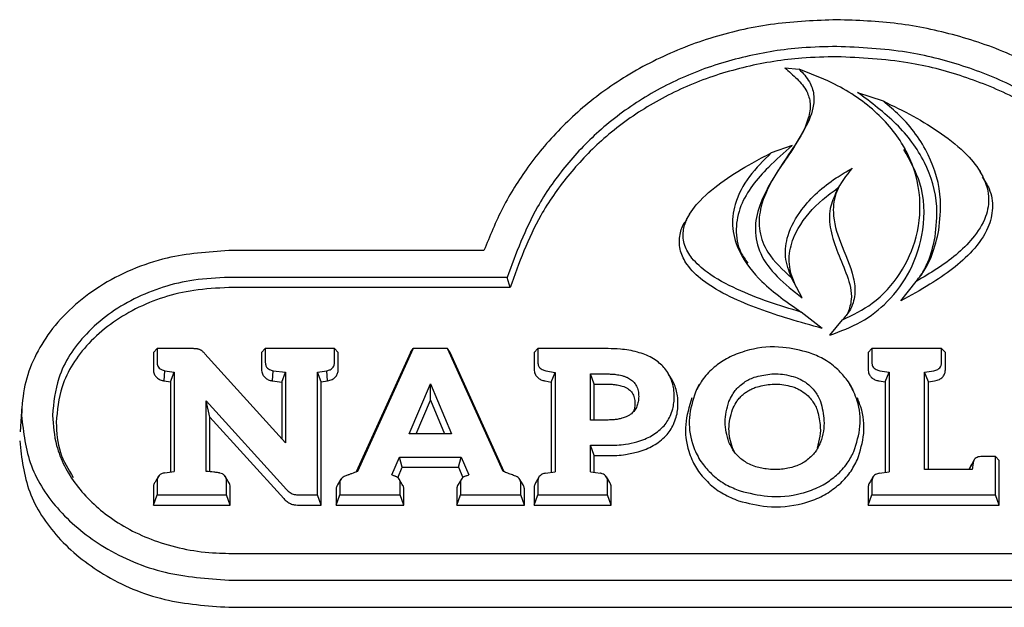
# Model space of a CAD drawing. Header units: inches. Extents: x 33 to 211, y 23 to 146.
# Tile 22 of 66: x 103.06 to 105.18, y 53.45 to 54.71. Entities that reach past the tile are written whole.
import ezdxf

# ---------------------------------------------------------------- set-up
doc = ezdxf.new("R2010")
doc.units = ezdxf.units.IN
doc.header["$LTSCALE"] = 16
doc.header["$MEASUREMENT"] = 0

msp = doc.modelspace()

# ---------------------------------------------------------------- linework, layer by layer
at = {"color": 7, "linetype": 'Continuous', "lineweight": 25}
for p, q in [((104.704, 54.6083), (104.7348, 54.6053)), ((104.8601, 54.5559), (104.9148, 54.5374)), ((104.7199, 54.4421), (104.6747, 54.4261)), ((104.9624, 54.4344), (104.9553, 54.4461)), ((105.1294, 54.3753), (105.1224, 54.387)), ((104.8212, 54.3561), (104.8139, 54.344)), ((104.4995, 54.2945), (104.4924, 54.2828)), ((104.058, 54.2163), (103.5102, 54.2163)), ((104.108, 54.1589), (103.5102, 54.1589)), ((104.1142, 54.137), (104.108, 54.1589)), ((104.7411, 54.1153), (104.7184, 54.158)), ((104.9532, 54.1085), (104.9862, 54.1504)), ((104.1142, 54.137), (103.5102, 54.137)), ((104.7842, 54.0494), (104.7391, 54.0846)), ((104.8003, 54.035), (104.8277, 54.0679)), ((103.3484, 53.9981), (103.3565, 54.0061)), ((103.3565, 54.0061), (103.3565, 53.9766)), ((103.4328, 54.0061), (103.3565, 54.0061)), ((103.5806, 53.9981), (103.5886, 54.0061)), ((103.5886, 54.0061), (103.5886, 53.9766)), ((103.7372, 54.0061), (103.5886, 54.0061)), ((103.7372, 53.9766), (103.7372, 54.0061)), ((103.7453, 53.9981), (103.7372, 54.0061)), ((103.9058, 54.0061), (103.7863, 53.7424)), ((103.9003, 53.9981), (103.9058, 54.0061)), ((103.9801, 54.0061), (103.9058, 54.0061)), ((104.0994, 53.7424), (103.9801, 54.0061)), ((103.9855, 53.9981), (103.9801, 54.0061)), ((104.1658, 53.9981), (104.1739, 54.0061)), ((104.1739, 54.0061), (104.1739, 53.9766)), ((104.3247, 54.0061), (104.1739, 54.0061)), ((104.8828, 53.9981), (104.8908, 54.0061)), ((104.8908, 54.0061), (104.8908, 53.9766)), ((105.0405, 54.0061), (104.8908, 54.0061)), ((105.0405, 53.9766), (105.0405, 54.0061)), ((105.0486, 53.9981), (105.0405, 54.0061)), ((103.3484, 53.9981), (103.3484, 53.9616)), ((103.6322, 53.8043), (103.4592, 53.9953)), ((103.5806, 53.9981), (103.5806, 53.9616)), ((103.7453, 53.9616), (103.7453, 53.9981)), ((103.9003, 53.9981), (103.7841, 53.7415)), ((104.1016, 53.7416), (103.9855, 53.9981)), ((104.1658, 53.9981), (104.1658, 53.9616)), ((104.8828, 53.9981), (104.8828, 53.9616)), ((105.0486, 53.9616), (105.0486, 53.9981)), ((103.3718, 53.937), (103.3733, 53.9588)), ((103.3733, 53.9588), (103.3933, 53.9559)), ((103.3853, 53.935), (103.3933, 53.9559)), ((103.3933, 53.9559), (103.3933, 53.7426)), ((103.6044, 53.9369), (103.6057, 53.9588)), ((103.6057, 53.9588), (103.6322, 53.9556)), ((103.6241, 53.9345), (103.6322, 53.9556)), ((103.6322, 53.9556), (103.6322, 53.8043)), ((103.7008, 53.9559), (103.7209, 53.9588)), ((103.7088, 53.935), (103.7008, 53.9559)), ((103.7008, 53.6924), (103.7008, 53.9559)), ((103.7223, 53.937), (103.7209, 53.9588)), ((104.1907, 53.9588), (104.2107, 53.9552)), ((104.2026, 53.9345), (104.2107, 53.9552)), ((104.2107, 53.9552), (104.2107, 53.7422)), ((104.287, 53.9518), (104.3247, 53.9518)), ((104.287, 53.853), (104.287, 53.9518)), ((104.295, 53.9298), (104.287, 53.9518)), ((104.4608, 53.9413), (104.4537, 53.9531)), ((104.4656, 53.9322), (104.4605, 53.9411)), ((104.9079, 53.9588), (104.9277, 53.9558)), ((104.9196, 53.9349), (104.9277, 53.9558)), ((104.9277, 53.9558), (104.9277, 53.7419)), ((105.004, 53.9557), (105.024, 53.9588)), ((105.004, 53.7468), (105.004, 53.9557)), ((105.012, 53.9349), (105.004, 53.9557)), ((103.3718, 53.937), (103.3853, 53.935)), ((103.3853, 53.935), (103.3853, 53.7415)), ((103.6044, 53.9369), (103.6241, 53.9345)), ((103.6241, 53.9345), (103.6241, 53.8132)), ((103.7088, 53.935), (103.7223, 53.937)), ((103.7088, 53.6704), (103.7088, 53.935)), ((103.8975, 53.8234), (103.943, 53.9309)), ((103.943, 53.9309), (103.9883, 53.8234)), ((103.943, 53.8956), (103.943, 53.9309)), ((104.1892, 53.9369), (104.2026, 53.9345)), ((104.2026, 53.9345), (104.2026, 53.741)), ((104.295, 53.853), (104.295, 53.9298)), ((104.295, 53.9298), (104.3247, 53.9298)), ((104.5204, 53.9289), (104.5133, 53.9171)), ((104.8507, 53.9176), (104.8436, 53.9294)), ((104.9065, 53.9369), (104.9196, 53.9349)), ((104.9196, 53.9349), (104.9196, 53.7408)), ((105.012, 53.9349), (105.0255, 53.937)), ((105.012, 53.7468), (105.012, 53.9349)), ((103.066, 53.8828), (103.0622, 53.828)), ((103.4618, 53.8941), (103.6345, 53.7038)), ((103.4618, 53.7429), (103.4618, 53.8941)), ((103.4699, 53.859), (103.4618, 53.8941)), ((103.9124, 53.8234), (103.943, 53.8956)), ((103.943, 53.8956), (103.9735, 53.8234)), ((103.4699, 53.742), (103.4699, 53.859)), ((103.4699, 53.859), (103.6282, 53.6845)), ((104.3247, 53.853), (104.287, 53.853)), ((103.9883, 53.8234), (103.8975, 53.8234)), ((104.287, 53.7987), (104.3247, 53.7987)), ((104.287, 53.7422), (104.287, 53.7987)), ((104.295, 53.7767), (104.287, 53.7987)), ((104.5956, 53.7845), (104.5916, 53.793)), ((103.8605, 53.7354), (103.8767, 53.7736)), ((103.8767, 53.7736), (104.0091, 53.7736)), ((103.8823, 53.7516), (103.8767, 53.7736)), ((104.0035, 53.7516), (104.0091, 53.7736)), ((104.0091, 53.7736), (104.0253, 53.7352)), ((104.295, 53.7409), (104.295, 53.7767)), ((104.295, 53.7767), (104.3247, 53.7767)), ((105.1561, 53.7745), (105.1248, 53.7745)), ((105.1641, 53.7665), (105.1561, 53.7745)), ((105.1561, 53.6924), (105.1561, 53.7745)), ((103.8729, 53.7293), (103.8823, 53.7516)), ((103.8823, 53.7516), (104.0035, 53.7516)), ((104.0035, 53.7516), (104.0129, 53.7295)), ((105.1004, 53.7484), (105.1083, 53.7622)), ((105.1107, 53.7676), (105.1051, 53.7582)), ((105.1116, 53.7692), (105.1114, 53.7689)), ((105.1641, 53.6704), (105.1641, 53.7665)), ((103.3596, 53.7323), (103.3528, 53.721)), ((103.3729, 53.7397), (103.3933, 53.7426)), ((103.5093, 53.721), (103.5024, 53.7324)), ((103.8605, 53.7354), (103.8663, 53.733)), ((104.0204, 53.7336), (104.0253, 53.7352)), ((104.1769, 53.7318), (104.1701, 53.7205)), ((104.19, 53.739), (104.2107, 53.7422)), ((104.287, 53.7422), (104.308, 53.7388)), ((104.3281, 53.7192), (104.321, 53.7309)), ((104.8938, 53.7317), (104.887, 53.7204)), ((104.907, 53.739), (104.9277, 53.7419)), ((105.1064, 53.7468), (105.004, 53.7468)), ((105.1004, 53.7484), (105.1001, 53.7468)), ((103.3484, 53.7068), (103.3484, 53.6704)), ((103.3565, 53.7218), (103.3565, 53.6924)), ((103.5055, 53.6924), (103.5055, 53.7218)), ((103.5135, 53.6704), (103.5135, 53.7068)), ((103.7509, 53.7258), (103.7439, 53.7142)), ((103.7488, 53.7185), (103.7488, 53.6924)), ((103.8828, 53.715), (103.8759, 53.7264)), ((103.8783, 53.6924), (103.8783, 53.7185)), ((104.0097, 53.7261), (104.0027, 53.7144)), ((104.0075, 53.7185), (104.0075, 53.6924)), ((104.1419, 53.7141), (104.1349, 53.7257)), ((104.137, 53.6924), (104.137, 53.7185)), ((104.1739, 53.7215), (104.1739, 53.6924)), ((104.3234, 53.6924), (104.3234, 53.7215)), ((104.8908, 53.7215), (104.8908, 53.6924)), ((103.3484, 53.6704), (103.3565, 53.6924)), ((103.3565, 53.6924), (103.5055, 53.6924)), ((103.5135, 53.6704), (103.5055, 53.6924)), ((103.6616, 53.6924), (103.7008, 53.6924)), ((103.7088, 53.6704), (103.7008, 53.6924)), ((103.7408, 53.7035), (103.7408, 53.6704)), ((103.7408, 53.6704), (103.7488, 53.6924)), ((103.7488, 53.6924), (103.8783, 53.6924)), ((103.8864, 53.6704), (103.8783, 53.6924)), ((103.8864, 53.6704), (103.8864, 53.7035)), ((103.9995, 53.7035), (103.9995, 53.6704)), ((103.9995, 53.6704), (104.0075, 53.6924)), ((104.0075, 53.6924), (104.137, 53.6924)), ((104.145, 53.6704), (104.137, 53.6924)), ((104.145, 53.6704), (104.145, 53.7035)), ((104.1658, 53.7065), (104.1658, 53.6704)), ((104.1658, 53.6704), (104.1739, 53.6924)), ((104.1739, 53.6924), (104.3234, 53.6924)), ((104.3315, 53.6704), (104.3234, 53.6924)), ((104.3315, 53.6704), (104.3315, 53.7065)), ((104.8828, 53.7065), (104.8828, 53.6704)), ((104.8828, 53.6704), (104.8908, 53.6924)), ((104.8908, 53.6924), (105.1561, 53.6924)), ((105.1641, 53.6704), (105.1561, 53.6924)), ((103.3484, 53.6704), (103.5135, 53.6704)), ((103.6616, 53.6704), (103.7088, 53.6704)), ((103.7408, 53.6704), (103.8864, 53.6704)), ((103.9995, 53.6704), (104.145, 53.6704)), ((104.1658, 53.6704), (104.3315, 53.6704)), ((104.8828, 53.6704), (105.1641, 53.6704)), ((103.5102, 53.567), (106.1205, 53.567)), ((103.5102, 53.5096), (106.1205, 53.5096)), ((103.5102, 53.4513), (106.1205, 53.4513))]:
    msp.add_line(p, q, dxfattribs=at)
for points, knots in [([(104.8154, 54.7117), (104.7706, 54.71), (104.6809, 54.7064), (104.5497, 54.6772), (104.4265, 54.6291), (104.3171, 54.564), (104.2248, 54.4851), (104.1523, 54.3996), (104.096, 54.3094), (104.0707, 54.2473), (104.058, 54.2163)], [0, 0, 0, 0, 0.1319493, 0.2638169, 0.3961799, 0.528539, 0.6524829, 0.7764819, 0.8882185, 1, 1, 1, 1]), ([(105.3069, 54.5736), (105.2701, 54.5949), (105.1964, 54.6375), (105.0739, 54.6798), (104.9461, 54.7069), (104.8593, 54.7101), (104.8154, 54.7117)], [0, 0, 0, 0, 0.252392, 0.504794, 0.749393, 1, 1, 1, 1]), ([(104.8154, 54.6543), (104.7905, 54.6537), (104.7246, 54.6522), (104.6189, 54.6352), (104.5026, 54.599), (104.396, 54.5443), (104.3042, 54.476), (104.2297, 54.3968), (104.1575, 54.2935), (104.1269, 54.2104), (104.108, 54.1589)], [0, 0, 0, 0, 0.076066, 0.201161, 0.326182, 0.45155, 0.576944, 0.693674, 0.810471, 1, 1, 1, 1]), ([(105.5522, 54.1589), (105.5453, 54.1797), (105.526, 54.237), (105.4778, 54.326), (105.4032, 54.4208), (105.3099, 54.5025), (105.2035, 54.568), (105.0874, 54.615), (104.958, 54.6477), (104.8657, 54.652), (104.8154, 54.6543)], [0, 0, 0, 0, 0.07443, 0.205747, 0.337024, 0.468546, 0.600059, 0.724974, 0.849908, 1, 1, 1, 1]), ([(104.8154, 54.6323), (104.7905, 54.6317), (104.7251, 54.6302), (104.6204, 54.6133), (104.5055, 54.5774), (104.4003, 54.5234), (104.3097, 54.4558), (104.236, 54.3775), (104.1637, 54.2738), (104.1332, 54.1897), (104.1142, 54.137)], [0, 0, 0, 0, 0.076408, 0.200548, 0.324614, 0.449025, 0.573462, 0.689354, 0.805313, 1, 1, 1, 1]), ([(105.546, 54.137), (105.5392, 54.1577), (105.5206, 54.2148), (105.4735, 54.3035), (105.4003, 54.3979), (105.3084, 54.4794), (105.2034, 54.5449), (105.0888, 54.592), (104.9595, 54.6255), (104.8667, 54.6299), (104.8154, 54.6323)], [0, 0, 0, 0, 0.0747336, 0.2054422, 0.3361104, 0.4670307, 0.5979418, 0.722106, 0.8462892, 1, 1, 1, 1]), ([(104.704, 54.6083), (104.7129, 54.6006), (104.7306, 54.5853), (104.752, 54.5605), (104.7604, 54.5303), (104.7544, 54.4929), (104.7324, 54.4504), (104.6911, 54.3911), (104.6515, 54.3302), (104.6368, 54.2614), (104.6492, 54.2069), (104.687, 54.1571), (104.7224, 54.1298), (104.7411, 54.1153)], [0, 0, 0, 0, 0.058644, 0.116382, 0.163234, 0.220929, 0.31565, 0.41119, 0.593391, 0.686407, 0.780162, 0.883786, 1, 1, 1, 1]), ([(104.7348, 54.6053), (104.7429, 54.5968), (104.758, 54.581), (104.7676, 54.5514), (104.765, 54.514), (104.7334, 54.448), (104.6806, 54.3824), (104.6494, 54.3087), (104.6469, 54.2574), (104.6679, 54.2039), (104.6996, 54.1751), (104.7184, 54.158)], [0, 0, 0, 0, 0.066059, 0.123728, 0.18124, 0.290944, 0.551324, 0.66595, 0.761746, 0.857857, 1, 1, 1, 1]), ([(104.8277, 54.0679), (104.8499, 54.0787), (104.9, 54.1029), (104.9554, 54.1663), (104.9919, 54.2485), (104.9985, 54.3429), (104.9674, 54.4381), (104.8998, 54.5196), (104.8176, 54.5738), (104.7584, 54.5963), (104.7348, 54.6053)], [0, 0, 0, 0, 0.094922, 0.214316, 0.335378, 0.474262, 0.617402, 0.756967, 0.902985, 1, 1, 1, 1]), ([(105.0267, 54.2463), (105.0289, 54.2679), (105.0344, 54.322), (105.0091, 54.408), (104.9466, 54.4914), (104.8891, 54.5342), (104.8601, 54.5559)], [0, 0, 0, 0, 0.181403, 0.452507, 0.723497, 1, 1, 1, 1]), ([(104.9148, 54.5374), (104.9365, 54.5268), (104.9799, 54.5057), (105.0415, 54.4681), (105.0926, 54.4272), (105.129, 54.3816), (105.1449, 54.3347), (105.137, 54.2855), (105.1008, 54.2296), (105.0455, 54.1854), (105.0011, 54.1592), (104.9862, 54.1504)], [0, 0, 0, 0, 0.122033, 0.244155, 0.368558, 0.461343, 0.555093, 0.637274, 0.735924, 0.911891, 1, 1, 1, 1]), ([(105.0346, 54.2602), (105.0369, 54.2819), (105.0426, 54.3367), (105.0171, 54.4242), (104.9666, 54.494), (104.9269, 54.5272), (104.9148, 54.5374)], [0, 0, 0, 0, 0.2111844, 0.5345929, 0.8575874, 1, 1, 1, 1]), ([(104.7391, 54.0846), (104.7156, 54.0916), (104.6685, 54.1057), (104.6, 54.1326), (104.5432, 54.1631), (104.5054, 54.1962), (104.4871, 54.2272), (104.484, 54.257), (104.4948, 54.2908), (104.5243, 54.329), (104.5734, 54.3682), (104.6261, 54.4007), (104.661, 54.4189), (104.6747, 54.4261)], [0, 0, 0, 0, 0.11994, 0.239964, 0.362231, 0.439706, 0.495975, 0.552677, 0.601899, 0.688551, 0.803938, 0.922469, 1, 1, 1, 1]), ([(104.6747, 54.4261), (104.6583, 54.4098), (104.6252, 54.377), (104.5948, 54.3209), (104.5886, 54.2636), (104.6072, 54.2048), (104.6572, 54.1415), (104.7096, 54.1051), (104.7391, 54.0846)], [0, 0, 0, 0, 0.159075, 0.319242, 0.446628, 0.574012, 0.759384, 1, 1, 1, 1]), ([(104.7199, 54.4421), (104.7024, 54.4267), (104.6717, 54.3997), (104.6331, 54.357), (104.6068, 54.3124), (104.5966, 54.2626), (104.6033, 54.2187), (104.6191, 54.1968), (104.6245, 54.1893)], [0, 0, 0, 0, 0.2227539, 0.3914792, 0.5593964, 0.7342792, 0.9096215, 1, 1, 1, 1]), ([(104.8003, 54.035), (104.8234, 54.0435), (104.8697, 54.0606), (104.9301, 54.1082), (104.9786, 54.1755), (105.0055, 54.2634), (105.0031, 54.356), (104.9726, 54.4097), (104.9592, 54.4332)], [0, 0, 0, 0, 0.135549, 0.272351, 0.436305, 0.627331, 0.837096, 1, 1, 1, 1]), ([(104.7184, 54.158), (104.7128, 54.1729), (104.7016, 54.2026), (104.7093, 54.2548), (104.7436, 54.3154), (104.7954, 54.3624), (104.8369, 54.3864), (104.8486, 54.3932)], [0, 0, 0, 0, 0.164706, 0.326908, 0.542293, 0.871116, 1, 1, 1, 1]), ([(104.8486, 54.3932), (104.8356, 54.3773), (104.8124, 54.3488), (104.8045, 54.2913), (104.8231, 54.2293), (104.8504, 54.1734), (104.8568, 54.1221), (104.8467, 54.0901), (104.833, 54.0741), (104.8277, 54.0679)], [0, 0, 0, 0, 0.167487, 0.29931, 0.488935, 0.721026, 0.826679, 0.93358, 1, 1, 1, 1]), ([(105.1273, 54.3743), (105.1329, 54.3662), (105.1468, 54.3458), (105.152, 54.3073), (105.1411, 54.2601), (105.0982, 54.2004), (105.0295, 54.1508), (104.9741, 54.1201), (104.9532, 54.1085)], [0, 0, 0, 0, 0.082795, 0.206131, 0.329567, 0.499404, 0.811361, 1, 1, 1, 1]), ([(104.7411, 54.1153), (104.7303, 54.1351), (104.7119, 54.1687), (104.713, 54.2219), (104.7353, 54.2748), (104.7732, 54.318), (104.8067, 54.3428), (104.8178, 54.3509)], [0, 0, 0, 0, 0.240138, 0.408199, 0.575344, 0.860102, 1, 1, 1, 1]), ([(104.8151, 54.3436), (104.8095, 54.3315), (104.7974, 54.3051), (104.801, 54.2587), (104.8172, 54.2109), (104.8386, 54.1633), (104.8507, 54.1188), (104.8425, 54.0927), (104.8395, 54.0832)], [0, 0, 0, 0, 0.144241, 0.314887, 0.506504, 0.700351, 0.890768, 1, 1, 1, 1]), ([(104.7842, 54.0494), (104.7605, 54.056), (104.6931, 54.0749), (104.6045, 54.1058), (104.5312, 54.1474), (104.4948, 54.1818), (104.4777, 54.2152), (104.477, 54.2462), (104.4832, 54.2694), (104.4916, 54.2797), (104.4935, 54.2821)], [0, 0, 0, 0, 0.1650927, 0.4704492, 0.6302185, 0.743314, 0.8232908, 0.9037021, 0.977481, 1, 1, 1, 1]), ([(104.9862, 54.1504), (104.9929, 54.1592), (105.0063, 54.1768), (105.0238, 54.2136), (105.0304, 54.2421), (105.0346, 54.2602)], [0, 0, 0, 0, 0.2666116, 0.5329096, 1, 1, 1, 1]), ([(104.9966, 54.1632), (105.0017, 54.1725), (105.0162, 54.1988), (105.0226, 54.2276), (105.0267, 54.2463)], [0, 0, 0, 0, 0.351058, 1, 1, 1, 1]), ([(103.5102, 54.2163), (103.4655, 54.2134), (103.3937, 54.2086), (103.3013, 54.177), (103.2324, 54.1414), (103.173, 54.0961), (103.1258, 54.0446), (103.0918, 53.9877), (103.0695, 53.9271), (103.0667, 53.8847), (103.0653, 53.863)], [0, 0, 0, 0, 0.199388, 0.320699, 0.441973, 0.557817, 0.673596, 0.780736, 0.887832, 1, 1, 1, 1]), ([(103.5102, 54.1589), (103.4851, 54.1578), (103.4147, 54.1545), (103.3037, 54.1187), (103.2011, 54.0445), (103.1409, 53.953), (103.1344, 53.89), (103.1316, 53.863)], [0, 0, 0, 0, 0.133273, 0.37501, 0.614017, 0.834553, 1, 1, 1, 1]), ([(103.5102, 54.137), (103.4851, 54.1358), (103.4156, 54.1325), (103.3066, 54.097), (103.2064, 54.024), (103.1484, 53.9347), (103.1423, 53.8738), (103.1397, 53.848)], [0, 0, 0, 0, 0.136335, 0.378506, 0.617965, 0.838373, 1, 1, 1, 1]), ([(103.4409, 54.0057), (103.44, 54.0058), (103.4384, 54.0059), (103.4358, 54.0061), (103.4339, 54.0061), (103.4328, 54.0061)], [0, 0, 0, 0, 0.303129, 0.606243, 1, 1, 1, 1]), ([(103.4477, 54.0041), (103.4469, 54.0044), (103.4454, 54.0049), (103.4431, 54.0054), (103.4416, 54.0056), (103.4409, 54.0057)], [0, 0, 0, 0, 0.358527, 0.677533, 1, 1, 1, 1]), ([(103.4537, 54.0005), (103.453, 54.001), (103.4518, 54.002), (103.4497, 54.0032), (103.4484, 54.0038), (103.4477, 54.0041)], [0, 0, 0, 0, 0.36996, 0.683538, 1, 1, 1, 1]), ([(104.3874, 53.9987), (104.3814, 54.0002), (104.3694, 54.003), (104.3484, 54.0056), (104.3334, 54.0059), (104.3247, 54.0061)], [0, 0, 0, 0, 0.294335, 0.588464, 1, 1, 1, 1]), ([(104.757, 53.9973), (104.7381, 54.0021), (104.696, 54.0129), (104.6436, 54.0086), (104.6145, 53.9994), (104.6079, 53.9973)], [0, 0, 0, 0, 0.38755, 0.861359, 1, 1, 1, 1]), ([(103.4592, 53.9953), (103.4586, 53.996), (103.4574, 53.9972), (103.4555, 53.9989), (103.4543, 53.9999), (103.4537, 54.0005)], [0, 0, 0, 0, 0.346877, 0.67335, 1, 1, 1, 1]), ([(104.4319, 53.9775), (104.4275, 53.9806), (104.4187, 53.9867), (104.4035, 53.9937), (104.3928, 53.997), (104.3874, 53.9987)], [0, 0, 0, 0, 0.331434, 0.662912, 1, 1, 1, 1]), ([(104.6079, 53.9973), (104.6022, 53.9952), (104.5908, 53.9908), (104.5705, 53.9804), (104.5577, 53.9703), (104.5495, 53.9638)], [0, 0, 0, 0, 0.2648011, 0.5296487, 1, 1, 1, 1]), ([(104.8149, 53.9638), (104.8104, 53.9675), (104.8013, 53.975), (104.7824, 53.9869), (104.7669, 53.9933), (104.757, 53.9973)], [0, 0, 0, 0, 0.266762, 0.533509, 1, 1, 1, 1]), ([(103.3484, 53.9616), (103.3487, 53.9583), (103.3493, 53.9525), (103.3542, 53.9451), (103.3609, 53.9401), (103.3672, 53.9378), (103.3709, 53.9371), (103.3718, 53.937)], [0, 0, 0, 0, 0.281206, 0.498328, 0.715747, 0.931822, 1, 1, 1, 1]), ([(103.3565, 53.9766), (103.3567, 53.9739), (103.3571, 53.9695), (103.3609, 53.9642), (103.3661, 53.9605), (103.3707, 53.9594), (103.3733, 53.9588)], [0, 0, 0, 0, 0.313293, 0.518977, 0.724883, 1, 1, 1, 1]), ([(103.5806, 53.9616), (103.5809, 53.9583), (103.5814, 53.9525), (103.5863, 53.9451), (103.593, 53.9401), (103.5995, 53.9378), (103.6034, 53.9371), (103.6044, 53.9369)], [0, 0, 0, 0, 0.278781, 0.492054, 0.705584, 0.919349, 1, 1, 1, 1]), ([(103.5886, 53.9766), (103.5889, 53.974), (103.5893, 53.9696), (103.593, 53.9643), (103.5983, 53.9605), (103.603, 53.9594), (103.6057, 53.9588)], [0, 0, 0, 0, 0.3085789, 0.5104312, 0.7124528, 1, 1, 1, 1]), ([(103.7209, 53.9588), (103.7233, 53.9594), (103.7277, 53.9604), (103.7328, 53.964), (103.7362, 53.9689), (103.7372, 53.9734), (103.7372, 53.9761), (103.7372, 53.9766)], [0, 0, 0, 0, 0.261828, 0.467273, 0.672972, 0.935315, 1, 1, 1, 1]), ([(103.7223, 53.937), (103.7258, 53.9378), (103.7321, 53.9394), (103.7394, 53.9448), (103.7437, 53.9514), (103.7452, 53.9573), (103.7453, 53.9607), (103.7453, 53.9616)], [0, 0, 0, 0, 0.272029, 0.486975, 0.702058, 0.920436, 1, 1, 1, 1]), ([(104.1658, 53.9616), (104.1661, 53.9583), (104.1667, 53.9524), (104.1716, 53.945), (104.1783, 53.94), (104.1846, 53.9378), (104.1883, 53.9371), (104.1892, 53.9369)], [0, 0, 0, 0, 0.283305, 0.499843, 0.716664, 0.932833, 1, 1, 1, 1]), ([(104.1739, 53.9766), (104.1741, 53.974), (104.1745, 53.9696), (104.1782, 53.9643), (104.1835, 53.9605), (104.1881, 53.9594), (104.1907, 53.9588)], [0, 0, 0, 0, 0.310725, 0.51485, 0.7192, 1, 1, 1, 1]), ([(104.4581, 53.9447), (104.4557, 53.9492), (104.4513, 53.9575), (104.4423, 53.9685), (104.4354, 53.9745), (104.4319, 53.9775)], [0, 0, 0, 0, 0.370345, 0.681973, 1, 1, 1, 1]), ([(104.5495, 53.9638), (104.5453, 53.9598), (104.5369, 53.9518), (104.5235, 53.9351), (104.5165, 53.9215), (104.512, 53.9129)], [0, 0, 0, 0, 0.266261, 0.532534, 1, 1, 1, 1]), ([(104.8523, 53.9128), (104.8499, 53.9178), (104.845, 53.9277), (104.8334, 53.9454), (104.8221, 53.9566), (104.8149, 53.9638)], [0, 0, 0, 0, 0.265952, 0.531957, 1, 1, 1, 1]), ([(104.8828, 53.9616), (104.8831, 53.9583), (104.8836, 53.9525), (104.8885, 53.9451), (104.8952, 53.9401), (104.9016, 53.9378), (104.9055, 53.9371), (104.9065, 53.9369)], [0, 0, 0, 0, 0.278151, 0.492723, 0.707549, 0.922617, 1, 1, 1, 1]), ([(104.8908, 53.9766), (104.891, 53.9739), (104.8915, 53.9695), (104.8952, 53.9643), (104.9005, 53.9605), (104.9052, 53.9594), (104.9079, 53.9588)], [0, 0, 0, 0, 0.3100128, 0.5124824, 0.7150912, 1, 1, 1, 1]), ([(105.024, 53.9588), (105.0269, 53.9595), (105.0318, 53.9607), (105.0369, 53.965), (105.04, 53.9702), (105.0403, 53.9742), (105.0405, 53.9766)], [0, 0, 0, 0, 0.312581, 0.515898, 0.719157, 1, 1, 1, 1]), ([(105.0255, 53.937), (105.029, 53.9378), (105.0353, 53.9394), (105.0426, 53.9448), (105.047, 53.9514), (105.0484, 53.9573), (105.0485, 53.9607), (105.0486, 53.9616)], [0, 0, 0, 0, 0.273008, 0.488633, 0.704427, 0.922585, 1, 1, 1, 1]), ([(104.3247, 53.9518), (104.3275, 53.9517), (104.3331, 53.9516), (104.3431, 53.9508), (104.3501, 53.9492), (104.3544, 53.9483)], [0, 0, 0, 0, 0.278183, 0.556411, 1, 1, 1, 1]), ([(104.3544, 53.9483), (104.3565, 53.9477), (104.3605, 53.9465), (104.3675, 53.9436), (104.372, 53.9406), (104.3747, 53.9388)], [0, 0, 0, 0, 0.277299, 0.554716, 1, 1, 1, 1]), ([(104.4665, 53.9035), (104.4663, 53.9089), (104.4659, 53.9186), (104.463, 53.9324), (104.4598, 53.9406), (104.4581, 53.9447)], [0, 0, 0, 0, 0.3851508, 0.6903632, 1, 1, 1, 1]), ([(104.6051, 53.9245), (104.6088, 53.9277), (104.6155, 53.9334), (104.6269, 53.9401), (104.6345, 53.9432), (104.6384, 53.9447)], [0, 0, 0, 0, 0.383159, 0.688669, 1, 1, 1, 1]), ([(104.6384, 53.9447), (104.6493, 53.9475), (104.6719, 53.9532), (104.7028, 53.9518), (104.7205, 53.9465), (104.7268, 53.9447)], [0, 0, 0, 0, 0.377221, 0.779771, 1, 1, 1, 1]), ([(104.7268, 53.9447), (104.7314, 53.9428), (104.7397, 53.9394), (104.7508, 53.9325), (104.7567, 53.9272), (104.7597, 53.9245)], [0, 0, 0, 0, 0.371372, 0.682377, 1, 1, 1, 1]), ([(104.3247, 53.9298), (104.3275, 53.9298), (104.3331, 53.9297), (104.3423, 53.9288), (104.3485, 53.9274), (104.3521, 53.9266)], [0, 0, 0, 0, 0.30258, 0.605224, 1, 1, 1, 1]), ([(104.3521, 53.9266), (104.3541, 53.926), (104.3582, 53.9248), (104.3641, 53.9222), (104.3675, 53.9198), (104.3693, 53.9186)], [0, 0, 0, 0, 0.326202, 0.659263, 1, 1, 1, 1]), ([(104.3693, 53.9186), (104.3706, 53.9175), (104.3733, 53.9152), (104.3765, 53.911), (104.3781, 53.9079), (104.3788, 53.9063)], [0, 0, 0, 0, 0.322687, 0.657113, 1, 1, 1, 1]), ([(104.3747, 53.9388), (104.376, 53.9376), (104.3787, 53.9354), (104.3829, 53.9305), (104.385, 53.9265), (104.3863, 53.9239)], [0, 0, 0, 0, 0.264943, 0.529919, 1, 1, 1, 1]), ([(104.3863, 53.9239), (104.387, 53.9221), (104.3884, 53.9185), (104.3899, 53.9118), (104.3901, 53.9069), (104.3902, 53.9038)], [0, 0, 0, 0, 0.275769, 0.551361, 1, 1, 1, 1]), ([(104.4746, 53.8885), (104.4744, 53.8939), (104.474, 53.904), (104.471, 53.9187), (104.4674, 53.9277), (104.4656, 53.9322)], [0, 0, 0, 0, 0.362485, 0.678804, 1, 1, 1, 1]), ([(104.5839, 53.8925), (104.5862, 53.8975), (104.5899, 53.9058), (104.5973, 53.9165), (104.6025, 53.9218), (104.6051, 53.9245)], [0, 0, 0, 0, 0.436356, 0.715911, 1, 1, 1, 1]), ([(104.611, 53.9048), (104.6132, 53.9067), (104.6175, 53.9106), (104.6249, 53.9156), (104.6329, 53.9199), (104.6386, 53.9221), (104.6414, 53.9233)], [0, 0, 0, 0, 0.24948, 0.498996, 0.747934, 1, 1, 1, 1]), ([(104.6414, 53.9233), (104.6516, 53.9258), (104.6726, 53.9311), (104.7013, 53.9298), (104.7178, 53.925), (104.7237, 53.9233)], [0, 0, 0, 0, 0.37664, 0.77763, 1, 1, 1, 1]), ([(104.7237, 53.9233), (104.7266, 53.9222), (104.7322, 53.9199), (104.7428, 53.9143), (104.7493, 53.9086), (104.7537, 53.9049)], [0, 0, 0, 0, 0.252547, 0.505137, 1, 1, 1, 1]), ([(104.7597, 53.9245), (104.7631, 53.9209), (104.7692, 53.9143), (104.776, 53.9033), (104.7791, 53.8961), (104.7807, 53.8925)], [0, 0, 0, 0, 0.3764748, 0.6858499, 1, 1, 1, 1]), ([(104.3788, 53.9063), (104.3795, 53.9045), (104.3809, 53.9008), (104.382, 53.8949), (104.3821, 53.8909), (104.3822, 53.8888)], [0, 0, 0, 0, 0.315929, 0.6557, 1, 1, 1, 1]), ([(104.3902, 53.9038), (104.3901, 53.9019), (104.39, 53.898), (104.3891, 53.8907), (104.3874, 53.8857), (104.3863, 53.8825)], [0, 0, 0, 0, 0.270256, 0.540569, 1, 1, 1, 1]), ([(104.4577, 53.8613), (104.4597, 53.8664), (104.4634, 53.8758), (104.4661, 53.89), (104.4664, 53.899), (104.4665, 53.9035)], [0, 0, 0, 0, 0.375708, 0.685846, 1, 1, 1, 1]), ([(104.5045, 53.9004), (104.4987, 53.8816), (104.487, 53.844), (104.4926, 53.7981), (104.5022, 53.7739), (104.5045, 53.768)], [0, 0, 0, 0, 0.431012, 0.860681, 1, 1, 1, 1]), ([(104.512, 53.9129), (104.5064, 53.8948), (104.4952, 53.8587), (104.5006, 53.8145), (104.5098, 53.7912), (104.512, 53.7855)], [0, 0, 0, 0, 0.431003, 0.860613, 1, 1, 1, 1]), ([(104.5916, 53.8753), (104.5939, 53.8805), (104.5975, 53.8884), (104.6045, 53.8981), (104.6088, 53.9026), (104.611, 53.9048)], [0, 0, 0, 0, 0.489466, 0.742982, 1, 1, 1, 1]), ([(104.7537, 53.9049), (104.7568, 53.9015), (104.7625, 53.8954), (104.7688, 53.8853), (104.7716, 53.8786), (104.7731, 53.8752)], [0, 0, 0, 0, 0.375815, 0.685518, 1, 1, 1, 1]), ([(104.8523, 53.7855), (104.8579, 53.8034), (104.8691, 53.8389), (104.864, 53.8832), (104.8547, 53.9066), (104.8523, 53.9128)], [0, 0, 0, 0, 0.4253379, 0.8491741, 1, 1, 1, 1]), ([(104.8598, 53.768), (104.8656, 53.7866), (104.8773, 53.8236), (104.872, 53.8696), (104.8623, 53.8939), (104.8598, 53.9003)], [0, 0, 0, 0, 0.425578, 0.84971, 1, 1, 1, 1]), ([(104.3863, 53.8825), (104.3856, 53.8808), (104.3841, 53.8776), (104.3805, 53.872), (104.3768, 53.8686), (104.3746, 53.8665)], [0, 0, 0, 0, 0.274132, 0.548467, 1, 1, 1, 1]), ([(104.3822, 53.8888), (104.3821, 53.8869), (104.382, 53.883), (104.3811, 53.8765), (104.3796, 53.8722), (104.3787, 53.8698)], [0, 0, 0, 0, 0.303158, 0.606409, 1, 1, 1, 1]), ([(104.4652, 53.8437), (104.4672, 53.8488), (104.4711, 53.8586), (104.474, 53.8737), (104.4744, 53.8835), (104.4746, 53.8885)], [0, 0, 0, 0, 0.3538893, 0.67469, 1, 1, 1, 1]), ([(104.5839, 53.8058), (104.5818, 53.8128), (104.5754, 53.8338), (104.5752, 53.8639), (104.5817, 53.8852), (104.5839, 53.8925)], [0, 0, 0, 0, 0.247006, 0.744042, 1, 1, 1, 1]), ([(104.7807, 53.8925), (104.784, 53.8791), (104.7891, 53.8581), (104.7875, 53.8286), (104.783, 53.8134), (104.7807, 53.8058)], [0, 0, 0, 0, 0.465618, 0.729382, 1, 1, 1, 1]), ([(103.0653, 53.863), (103.0695, 53.8263), (103.0779, 53.753), (103.1435, 53.6538), (103.2425, 53.5736), (103.3697, 53.5196), (103.464, 53.5129), (103.5102, 53.5096)], [0, 0, 0, 0, 0.189476, 0.378913, 0.5773, 0.793354, 1, 1, 1, 1]), ([(103.1316, 53.863), (103.1334, 53.8412), (103.1378, 53.7886), (103.1792, 53.7106), (103.2544, 53.6384), (103.3583, 53.586), (103.4493, 53.5681), (103.5013, 53.5672), (103.5102, 53.567)], [0, 0, 0, 0, 0.133587, 0.32264, 0.513541, 0.723408, 0.952564, 1, 1, 1, 1]), ([(104.3543, 53.8567), (104.3516, 53.856), (104.3461, 53.8546), (104.3362, 53.8533), (104.329, 53.8531), (104.3247, 53.853)], [0, 0, 0, 0, 0.2844347, 0.5686241, 1, 1, 1, 1]), ([(104.3746, 53.8665), (104.3728, 53.8652), (104.3694, 53.8627), (104.3626, 53.8594), (104.3574, 53.8577), (104.3543, 53.8567)], [0, 0, 0, 0, 0.288367, 0.576326, 1, 1, 1, 1]), ([(104.4306, 53.8277), (104.4346, 53.8311), (104.4423, 53.8376), (104.4513, 53.8491), (104.4556, 53.8572), (104.4577, 53.8613)], [0, 0, 0, 0, 0.352855, 0.672806, 1, 1, 1, 1]), ([(104.5916, 53.793), (104.5895, 53.7997), (104.5834, 53.8198), (104.5833, 53.8483), (104.5895, 53.8685), (104.5916, 53.8753)], [0, 0, 0, 0, 0.24878, 0.749323, 1, 1, 1, 1]), ([(104.7731, 53.8752), (104.7759, 53.8646), (104.7808, 53.8458), (104.7801, 53.8177), (104.7755, 53.8013), (104.7731, 53.793)], [0, 0, 0, 0, 0.39231, 0.691531, 1, 1, 1, 1]), ([(103.1397, 53.848), (103.1409, 53.826), (103.1433, 53.7842), (103.1658, 53.7473), (103.1765, 53.7299)], [0, 0, 0, 0, 0.527669, 1, 1, 1, 1]), ([(104.4359, 53.8075), (104.4403, 53.8112), (104.4485, 53.8182), (104.4583, 53.8305), (104.4629, 53.8393), (104.4652, 53.8437)], [0, 0, 0, 0, 0.353009, 0.672894, 1, 1, 1, 1]), ([(104.3862, 53.8062), (104.392, 53.8081), (104.4029, 53.8116), (104.4179, 53.8188), (104.4263, 53.8247), (104.4306, 53.8277)], [0, 0, 0, 0, 0.3653703, 0.6797576, 1, 1, 1, 1]), ([(103.0615, 53.808), (103.0657, 53.771), (103.0741, 53.6969), (103.1405, 53.5967), (103.2404, 53.5157), (103.3687, 53.4613), (103.4638, 53.4545), (103.5102, 53.4513)], [0, 0, 0, 0, 0.1897001, 0.3793516, 0.5779093, 0.7939609, 1, 1, 1, 1]), ([(104.3247, 53.7987), (104.3309, 53.7988), (104.3434, 53.799), (104.3641, 53.801), (104.3782, 53.8043), (104.3862, 53.8062)], [0, 0, 0, 0, 0.299375, 0.598837, 1, 1, 1, 1]), ([(104.3888, 53.7846), (104.3946, 53.7865), (104.406, 53.7902), (104.422, 53.7977), (104.4312, 53.8042), (104.4359, 53.8075)], [0, 0, 0, 0, 0.343488, 0.668553, 1, 1, 1, 1]), ([(104.6051, 53.7738), (104.6019, 53.7772), (104.5958, 53.7836), (104.5889, 53.7945), (104.5856, 53.802), (104.5839, 53.8058)], [0, 0, 0, 0, 0.352673, 0.673792, 1, 1, 1, 1]), ([(104.7807, 53.8058), (104.7784, 53.8007), (104.7748, 53.7924), (104.7674, 53.7818), (104.7623, 53.7765), (104.7597, 53.7738)], [0, 0, 0, 0, 0.43729, 0.716586, 1, 1, 1, 1]), ([(104.3247, 53.7767), (104.3309, 53.7768), (104.3434, 53.777), (104.365, 53.779), (104.3799, 53.7825), (104.3888, 53.7846)], [0, 0, 0, 0, 0.287415, 0.574905, 1, 1, 1, 1]), ([(104.512, 53.7855), (104.5145, 53.7806), (104.5193, 53.7706), (104.5311, 53.7531), (104.5423, 53.7419), (104.5495, 53.7347)], [0, 0, 0, 0, 0.266735, 0.533498, 1, 1, 1, 1]), ([(104.6384, 53.7538), (104.6336, 53.7557), (104.6251, 53.7592), (104.614, 53.7661), (104.6081, 53.7712), (104.6051, 53.7738)], [0, 0, 0, 0, 0.385996, 0.690032, 1, 1, 1, 1]), ([(104.7597, 53.7738), (104.7564, 53.7709), (104.7501, 53.7653), (104.7389, 53.7586), (104.7309, 53.7554), (104.7268, 53.7538)], [0, 0, 0, 0, 0.345436, 0.66911, 1, 1, 1, 1]), ([(104.8149, 53.7347), (104.8191, 53.7387), (104.8275, 53.7467), (104.8409, 53.7633), (104.8479, 53.7769), (104.8523, 53.7855)], [0, 0, 0, 0, 0.266779, 0.533557, 1, 1, 1, 1]), ([(105.1248, 53.7745), (105.1227, 53.7744), (105.119, 53.7741), (105.1143, 53.7719), (105.1107, 53.7685), (105.109, 53.7649), (105.1084, 53.7627), (105.1083, 53.7622)], [0, 0, 0, 0, 0.255379, 0.45831, 0.661412, 0.926983, 1, 1, 1, 1]), ([(104.5045, 53.768), (104.507, 53.763), (104.5118, 53.7531), (104.5239, 53.7347), (104.5359, 53.7227), (104.5437, 53.7149)], [0, 0, 0, 0, 0.254981, 0.5099847, 1, 1, 1, 1]), ([(104.6826, 53.7468), (104.6764, 53.747), (104.6658, 53.7474), (104.6509, 53.7499), (104.6426, 53.7525), (104.6384, 53.7538)], [0, 0, 0, 0, 0.413227, 0.704412, 1, 1, 1, 1]), ([(104.7268, 53.7538), (104.7215, 53.7522), (104.7117, 53.7492), (104.6968, 53.7472), (104.6874, 53.7469), (104.6826, 53.7468)], [0, 0, 0, 0, 0.374639, 0.685275, 1, 1, 1, 1]), ([(104.8207, 53.7149), (104.8249, 53.7188), (104.8333, 53.7268), (104.8474, 53.7441), (104.8549, 53.7585), (104.8598, 53.768)], [0, 0, 0, 0, 0.2550579, 0.5101145, 1, 1, 1, 1]), ([(105.1052, 53.7581), (105.1049, 53.7578), (105.1028, 53.7558), (105.1014, 53.7523), (105.1006, 53.7492), (105.1004, 53.7484)], [0, 0, 0, 0, 0.131387, 0.751418, 1, 1, 1, 1]), ([(105.1083, 53.7622), (105.108, 53.7606), (105.1075, 53.7575), (105.1069, 53.7523), (105.1066, 53.7488), (105.1064, 53.7468)], [0, 0, 0, 0, 0.307649, 0.615253, 1, 1, 1, 1]), ([(103.3729, 53.7397), (103.3705, 53.7391), (103.3661, 53.7381), (103.3609, 53.7344), (103.3575, 53.7296), (103.3565, 53.7251), (103.3565, 53.7224), (103.3565, 53.7218)], [0, 0, 0, 0, 0.261821, 0.467684, 0.673806, 0.935416, 1, 1, 1, 1]), ([(103.4901, 53.7394), (103.4888, 53.7397), (103.4849, 53.7404), (103.4754, 53.7413), (103.4673, 53.7423), (103.4618, 53.7429)], [0, 0, 0, 0, 0.143189, 0.421729, 1, 1, 1, 1]), ([(103.5055, 53.7218), (103.5053, 53.7244), (103.5049, 53.7287), (103.5015, 53.7341), (103.4969, 53.7375), (103.4928, 53.739), (103.4906, 53.7393), (103.4901, 53.7394)], [0, 0, 0, 0, 0.3144001, 0.5317364, 0.7499594, 0.9529412, 1, 1, 1, 1]), ([(103.7617, 53.7336), (103.759, 53.7324), (103.7546, 53.7305), (103.7504, 53.7257), (103.749, 53.7217), (103.7489, 53.7193), (103.7488, 53.7185)], [0, 0, 0, 0, 0.385544, 0.636608, 0.887939, 1, 1, 1, 1]), ([(103.7863, 53.7424), (103.7823, 53.7408), (103.7761, 53.7386), (103.7695, 53.7362), (103.7664, 53.7351), (103.7643, 53.7344), (103.7628, 53.7339), (103.7617, 53.7336)], [0, 0, 0, 0, 0.499921, 0.749919, 0.81243, 0.874941, 1, 1, 1, 1]), ([(103.8783, 53.7185), (103.8782, 53.7202), (103.8778, 53.7237), (103.8749, 53.7281), (103.8708, 53.7312), (103.8677, 53.7325), (103.8663, 53.733)], [0, 0, 0, 0, 0.268095, 0.537366, 0.786576, 1, 1, 1, 1]), ([(104.0204, 53.7336), (104.0178, 53.7325), (104.0135, 53.7306), (104.0093, 53.726), (104.0077, 53.722), (104.0076, 53.7195), (104.0075, 53.7185)], [0, 0, 0, 0, 0.372101, 0.616568, 0.861367, 1, 1, 1, 1]), ([(104.124, 53.7334), (104.1225, 53.734), (104.1177, 53.7358), (104.1095, 53.7388), (104.1028, 53.7412), (104.0994, 53.7424)], [0, 0, 0, 0, 0.184289, 0.59214, 1, 1, 1, 1]), ([(104.137, 53.7185), (104.1368, 53.7202), (104.1365, 53.7235), (104.1336, 53.7279), (104.1293, 53.7313), (104.1258, 53.7327), (104.124, 53.7334)], [0, 0, 0, 0, 0.2504, 0.501635, 0.740787, 1, 1, 1, 1]), ([(104.19, 53.739), (104.1876, 53.7385), (104.1833, 53.7374), (104.1782, 53.7338), (104.1749, 53.729), (104.1739, 53.7246), (104.1739, 53.722), (104.1739, 53.7215)], [0, 0, 0, 0, 0.263065, 0.469548, 0.676285, 0.939904, 1, 1, 1, 1]), ([(104.3234, 53.7215), (104.3232, 53.724), (104.3228, 53.7283), (104.3193, 53.7337), (104.3148, 53.737), (104.3107, 53.7384), (104.3084, 53.7388), (104.308, 53.7388)], [0, 0, 0, 0, 0.3175346, 0.5337545, 0.7506962, 0.9558556, 1, 1, 1, 1]), ([(104.5495, 53.7347), (104.554, 53.731), (104.563, 53.7235), (104.5821, 53.7114), (104.5978, 53.705), (104.6079, 53.701)], [0, 0, 0, 0, 0.264309, 0.528611, 1, 1, 1, 1]), ([(104.757, 53.701), (104.7627, 53.7032), (104.774, 53.7076), (104.7942, 53.7181), (104.8068, 53.7282), (104.8149, 53.7347)], [0, 0, 0, 0, 0.265901, 0.531851, 1, 1, 1, 1]), ([(104.907, 53.739), (104.9041, 53.7383), (104.8993, 53.737), (104.8943, 53.7328), (104.8913, 53.7277), (104.891, 53.7238), (104.8908, 53.7215)], [0, 0, 0, 0, 0.314016, 0.518339, 0.722602, 1, 1, 1, 1]), ([(103.3531, 53.7209), (103.3524, 53.72), (103.35, 53.7172), (103.3487, 53.7122), (103.3485, 53.7083), (103.3484, 53.7068)], [0, 0, 0, 0, 0.206279, 0.707231, 1, 1, 1, 1]), ([(103.5135, 53.7068), (103.5133, 53.7103), (103.513, 53.7154), (103.5099, 53.7196), (103.5089, 53.7209)], [0, 0, 0, 0, 0.6865335, 1, 1, 1, 1]), ([(103.7439, 53.7142), (103.7427, 53.7119), (103.741, 53.7085), (103.7408, 53.7048), (103.7408, 53.7035)], [0, 0, 0, 0, 0.6668826, 1, 1, 1, 1]), ([(103.8864, 53.7035), (103.8862, 53.706), (103.886, 53.7101), (103.8834, 53.7135), (103.8825, 53.7148)], [0, 0, 0, 0, 0.6125682, 1, 1, 1, 1]), ([(104.0027, 53.7144), (104.0026, 53.7144), (104.0009, 53.7125), (103.9999, 53.7085), (103.9996, 53.7049), (103.9995, 53.7035)], [0, 0, 0, 0, 0.010298, 0.648598, 1, 1, 1, 1]), ([(104.145, 53.7035), (104.1449, 53.706), (104.1446, 53.7098), (104.1423, 53.7129), (104.1416, 53.714)], [0, 0, 0, 0, 0.663696, 1, 1, 1, 1]), ([(104.1704, 53.7203), (104.1694, 53.719), (104.1669, 53.7156), (104.1659, 53.7107), (104.1658, 53.7073), (104.1658, 53.7065)], [0, 0, 0, 0, 0.3120378, 0.8242348, 1, 1, 1, 1]), ([(104.3315, 53.7065), (104.3313, 53.7099), (104.3311, 53.7144), (104.3284, 53.7181), (104.3278, 53.719)], [0, 0, 0, 0, 0.7596846, 1, 1, 1, 1]), ([(104.5437, 53.7149), (104.5482, 53.7111), (104.5572, 53.7037), (104.5771, 53.6909), (104.5938, 53.684), (104.6048, 53.6795)], [0, 0, 0, 0, 0.252452, 0.504897, 1, 1, 1, 1]), ([(104.7601, 53.6795), (104.7658, 53.6817), (104.7771, 53.6861), (104.7983, 53.697), (104.8118, 53.7078), (104.8207, 53.7149)], [0, 0, 0, 0, 0.254002, 0.508042, 1, 1, 1, 1]), ([(104.8873, 53.7203), (104.8863, 53.719), (104.8838, 53.7155), (104.8829, 53.7105), (104.8828, 53.7073), (104.8828, 53.7065)], [0, 0, 0, 0, 0.325377, 0.83821, 1, 1, 1, 1]), ([(103.6345, 53.7038), (103.6356, 53.7026), (103.6379, 53.7003), (103.6418, 53.6972), (103.6448, 53.6957), (103.6464, 53.6949)], [0, 0, 0, 0, 0.335316, 0.663334, 1, 1, 1, 1]), ([(103.6464, 53.6949), (103.6479, 53.6944), (103.6508, 53.6933), (103.656, 53.6925), (103.6596, 53.6925), (103.6616, 53.6924)], [0, 0, 0, 0, 0.308642, 0.616139, 1, 1, 1, 1]), ([(104.6079, 53.701), (104.6273, 53.6962), (104.6704, 53.6856), (104.7227, 53.69), (104.7514, 53.6991), (104.757, 53.701)], [0, 0, 0, 0, 0.396824, 0.881486, 1, 1, 1, 1]), ([(103.6282, 53.6845), (103.6293, 53.6833), (103.6316, 53.681), (103.6362, 53.6771), (103.6403, 53.675), (103.6428, 53.6737)], [0, 0, 0, 0, 0.274772, 0.549708, 1, 1, 1, 1]), ([(103.6428, 53.6737), (103.6442, 53.6731), (103.6479, 53.6717), (103.6543, 53.6706), (103.6591, 53.6705), (103.6616, 53.6704)], [0, 0, 0, 0, 0.248069, 0.618841, 1, 1, 1, 1]), ([(104.6048, 53.6795), (104.6251, 53.6745), (104.6698, 53.6635), (104.7243, 53.6681), (104.7541, 53.6776), (104.7601, 53.6795)], [0, 0, 0, 0, 0.396795, 0.879159, 1, 1, 1, 1])]:
    msp.add_open_spline(points, degree=3, knots=knots, dxfattribs=at)

doc.saveas('drawing.dxf')
